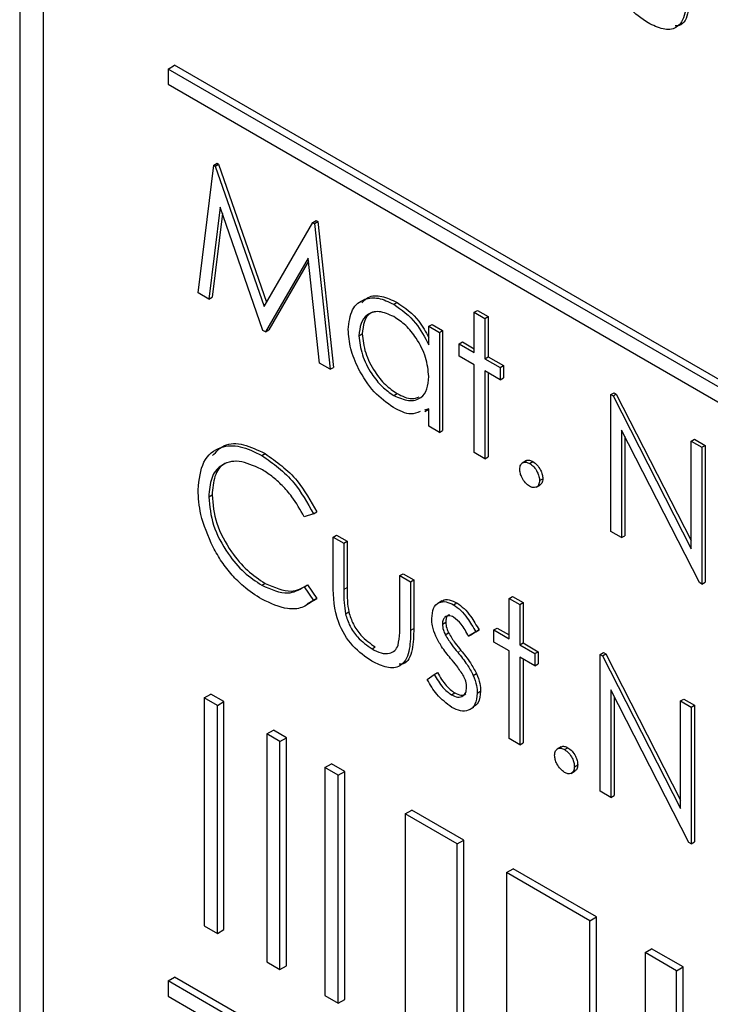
# Paper-space layout 'Blatt2' of a CAD drawing. Header units: millimetres. Extents: x 5 to 418, y 2 to 292.
# Tile 28 of 64: x 89.56 to 93.28, y 172.29 to 177.58. Entities that reach past the tile are written whole.
import ezdxf

# ---------------------------------------------------------------- set-up
doc = ezdxf.new("R2010")
doc.units = ezdxf.units.MM

psp = doc.layouts.new('Blatt2')

# ---------------------------------------------------------------- linework, layer by layer
at = {"color": 7, "linetype": 'Continuous', "lineweight": 25}
for p, q in [((89.5638, 185.5467), (89.5638, 169.0117)), ((89.69, 185.4154), (89.69, 169.0846)), ((90.3618, 177.3113), (90.3971, 177.3317)), ((107.3677, 167.5348), (90.3971, 177.3317)), ((107.3323, 167.5144), (90.3618, 177.3113)), ((90.3618, 177.3113), (90.3618, 177.2297)), ((90.3618, 177.2297), (107.3323, 167.4328)), ((90.5232, 176.108), (90.6072, 176.7944)), ((90.6072, 176.7944), (90.6249, 176.8046)), ((90.6072, 176.7944), (90.6154, 176.7897)), ((90.6154, 176.7897), (90.633, 176.7999)), ((90.6249, 176.8046), (90.633, 176.7999)), ((90.633, 176.7999), (90.8914, 176.0579)), ((90.6154, 176.7897), (90.8781, 176.035)), ((90.6415, 176.5697), (90.5807, 176.0748)), ((90.6536, 176.5348), (90.5984, 176.085)), ((90.8721, 175.9066), (90.6415, 176.5697)), ((90.8781, 176.035), (91.1402, 176.4867)), ((91.1402, 176.4867), (91.1579, 176.4969)), ((91.1402, 176.4867), (91.1485, 176.4819)), ((91.1485, 176.4819), (91.1662, 176.4921)), ((91.1485, 176.4819), (91.233, 175.6983)), ((91.1579, 176.4969), (91.1662, 176.4921)), ((91.1662, 176.4921), (91.2507, 175.7085)), ((91.1147, 176.2953), (90.885, 175.8992)), ((91.1166, 176.2782), (90.9027, 175.9094)), ((91.1757, 175.7314), (91.1147, 176.2953)), ((90.5807, 176.0748), (90.5232, 176.108)), ((90.5807, 176.0748), (90.5984, 176.085)), ((91.5752, 176.0472), (91.5929, 176.0574)), ((92.0081, 176.0045), (92.0258, 176.0147)), ((92.0081, 176.0045), (92.0652, 175.9716)), ((92.0081, 175.7878), (92.0081, 176.0045)), ((92.0258, 176.0147), (92.0829, 175.9818)), ((92.0652, 175.9716), (92.0829, 175.9818)), ((92.0652, 175.9716), (92.0652, 175.7549)), ((92.0829, 175.9818), (92.0829, 175.7651)), ((90.885, 175.8992), (90.8721, 175.9066)), ((90.885, 175.8992), (90.9027, 175.9094)), ((91.7634, 175.9291), (91.781, 175.9393)), ((91.7634, 175.8298), (91.7634, 175.9291)), ((91.7634, 175.9291), (91.8205, 175.8962)), ((91.781, 175.9393), (91.8381, 175.9064)), ((91.8205, 175.8962), (91.8381, 175.9064)), ((91.8205, 175.8962), (91.8205, 175.3591)), ((91.8381, 175.9064), (91.8381, 175.3693)), ((91.388, 175.878), (91.4057, 175.8882)), ((91.9265, 175.8349), (91.9442, 175.8451)), ((91.9442, 175.8451), (92.0081, 175.8082)), ((91.9265, 175.769), (91.9265, 175.8349)), ((91.9265, 175.8349), (92.0081, 175.7878)), ((92.0081, 175.7219), (91.9265, 175.769)), ((92.0652, 175.7549), (92.0829, 175.7651)), ((92.0652, 175.7549), (92.1468, 175.7078)), ((92.0829, 175.7651), (92.1645, 175.718)), ((91.233, 175.6983), (91.1757, 175.7314)), ((91.233, 175.6983), (91.2507, 175.7085)), ((92.0081, 175.2508), (92.0081, 175.7219)), ((92.1468, 175.6418), (92.0652, 175.6889)), ((92.0652, 175.6889), (92.0652, 175.2178)), ((92.1468, 175.7078), (92.1645, 175.718)), ((92.1468, 175.7078), (92.1468, 175.6418)), ((92.1645, 175.718), (92.1645, 175.652)), ((92.0829, 175.6787), (92.0829, 175.228)), ((92.1468, 175.6418), (92.1645, 175.652)), ((91.5754, 175.5571), (91.5931, 175.5673)), ((92.7424, 175.5618), (92.7601, 175.572)), ((92.7424, 174.8269), (92.7424, 175.5618)), ((92.7424, 175.5618), (92.7544, 175.5549)), ((92.7544, 175.5549), (92.7721, 175.5651)), ((92.7544, 175.5549), (93.1748, 174.7338)), ((92.7601, 175.572), (92.7721, 175.5651)), ((92.7721, 175.5651), (93.1748, 174.7785)), ((91.7634, 175.485), (91.7407, 175.4786)), ((91.7416, 175.4705), (91.7633, 175.4831)), ((91.7634, 175.3921), (91.7634, 175.485)), ((91.8205, 175.3591), (91.7634, 175.3921)), ((91.8205, 175.3591), (91.8381, 175.3693)), ((93.219, 174.5518), (92.7995, 175.371)), ((92.7995, 175.371), (92.7995, 174.7939)), ((92.8172, 175.3365), (92.8172, 174.8041)), ((93.1748, 175.3122), (93.1925, 175.3224)), ((93.1748, 175.3122), (93.232, 175.2792)), ((93.1748, 174.7338), (93.1748, 175.3122)), ((93.1925, 175.3224), (93.2496, 175.2894)), ((93.232, 175.2792), (93.2496, 175.2894)), ((93.232, 175.2792), (93.232, 174.5443)), ((93.2496, 175.2894), (93.2496, 174.5545)), ((90.8656, 175.2351), (90.8833, 175.2453)), ((92.0652, 175.2178), (92.0081, 175.2508)), ((92.0652, 175.2178), (92.0829, 175.228)), ((92.2883, 175.2073), (92.2662, 175.1945)), ((92.3059, 175.1919), (92.3236, 175.2022)), ((92.359, 175.1001), (92.3766, 175.1103)), ((92.3409, 175.0644), (92.363, 175.0771)), ((90.5803, 175.0128), (90.598, 175.023)), ((91.1433, 174.9212), (91.0933, 174.9058)), ((91.1433, 174.9212), (91.1609, 174.9314)), ((91.2493, 174.7969), (91.267, 174.8071)), ((91.2493, 174.7969), (91.3065, 174.764)), ((91.2493, 174.5403), (91.2493, 174.7969)), ((91.267, 174.8071), (91.3241, 174.7742)), ((92.7995, 174.7939), (92.7424, 174.8269)), ((92.7995, 174.7939), (92.8172, 174.8041)), ((91.3065, 174.764), (91.3241, 174.7742)), ((91.3065, 174.764), (91.3065, 174.5149)), ((91.3241, 174.7742), (91.3241, 174.5251)), ((91.6083, 174.5897), (91.626, 174.5999)), ((91.6083, 174.3406), (91.6083, 174.5897)), ((91.6083, 174.5897), (91.6654, 174.5567)), ((91.626, 174.5999), (91.6831, 174.5669)), ((90.866, 174.5377), (90.8837, 174.5479)), ((91.0933, 174.529), (91.111, 174.5392)), ((91.0933, 174.529), (91.1433, 174.4564)), ((91.111, 174.5392), (91.1609, 174.4666)), ((91.6654, 174.5567), (91.6831, 174.5669)), ((91.6654, 174.5567), (91.6654, 174.2953)), ((91.6831, 174.5669), (91.6831, 174.3055)), ((93.232, 174.5443), (93.219, 174.5518)), ((93.232, 174.5443), (93.2496, 174.5545)), ((91.1609, 174.4666), (91.1105, 174.4361)), ((91.1433, 174.4564), (91.1609, 174.4666)), ((92.1958, 174.4673), (92.2134, 174.4775)), ((92.1958, 174.4673), (92.2529, 174.4343)), ((92.1958, 174.2506), (92.1958, 174.4673)), ((92.2134, 174.4775), (92.2706, 174.4445)), ((91.8345, 174.4533), (91.8124, 174.4405)), ((91.8972, 174.4323), (91.9149, 174.4425)), ((92.2529, 174.4343), (92.2706, 174.4445)), ((92.2529, 174.4343), (92.2529, 174.2176)), ((92.2706, 174.4445), (92.2706, 174.2278)), ((91.3155, 174.3841), (91.3332, 174.3943)), ((91.8368, 174.329), (91.8545, 174.3392)), ((92.1142, 174.2977), (92.1319, 174.3079)), ((92.1319, 174.3079), (92.1958, 174.271)), ((91.8526, 174.2711), (91.8703, 174.2813)), ((92.0163, 174.2872), (91.9775, 174.2635)), ((91.9775, 174.2635), (91.9952, 174.2737)), ((92.034, 174.2974), (91.9952, 174.2737)), ((92.0163, 174.2872), (92.034, 174.2974)), ((92.1142, 174.2317), (92.1142, 174.2977)), ((92.1142, 174.2977), (92.1958, 174.2506)), ((91.4583, 174.1958), (91.476, 174.206)), ((92.1958, 174.1846), (92.1142, 174.2317)), ((92.2529, 174.2176), (92.2706, 174.2278)), ((92.2529, 174.2176), (92.3345, 174.1705)), ((92.2706, 174.2278), (92.3522, 174.1807)), ((92.1958, 173.7135), (92.1958, 174.1846)), ((92.3345, 174.1045), (92.2529, 174.1516)), ((92.2529, 174.1516), (92.2529, 173.6806)), ((92.3345, 174.1705), (92.3522, 174.1807)), ((92.3345, 174.1705), (92.3345, 174.1045)), ((92.3522, 174.1807), (92.3522, 174.1147)), ((92.6853, 174.1658), (92.703, 174.176)), ((92.6853, 173.4309), (92.6853, 174.1658)), ((92.6853, 174.1658), (92.6973, 174.1589)), ((92.6973, 174.1589), (92.715, 174.1691)), ((92.6973, 174.1589), (93.1177, 173.3378)), ((92.703, 174.176), (92.715, 174.1691)), ((92.715, 174.1691), (93.1177, 173.3825)), ((92.2706, 174.1414), (92.2706, 173.6908)), ((92.3345, 174.1045), (92.3522, 174.1147)), ((91.7552, 174.0312), (91.7931, 174.0591)), ((91.7931, 174.0591), (91.8107, 174.0693)), ((92.0028, 174.0537), (92.0204, 174.0639)), ((90.5561, 173.933), (90.5914, 173.9534)), ((90.6622, 173.9126), (90.5914, 173.9534)), ((91.8852, 173.9493), (91.9029, 173.9595)), ((92.0244, 173.9582), (92.0421, 173.9684)), ((93.1618, 173.1558), (92.7424, 173.975)), ((92.7424, 173.975), (92.7424, 173.398)), ((92.7601, 173.9405), (92.7601, 173.4082)), ((90.6268, 173.8922), (90.5561, 173.933)), ((90.5561, 173.933), (90.5561, 172.7082)), ((90.6268, 173.8922), (90.6622, 173.9126)), ((90.6268, 172.6674), (90.6268, 173.8922)), ((90.6622, 172.6878), (90.6622, 173.9126)), ((93.1177, 173.9162), (93.1354, 173.9264)), ((93.1177, 173.9162), (93.1748, 173.8832)), ((93.1177, 173.3378), (93.1177, 173.9162)), ((93.1354, 173.9264), (93.1925, 173.8934)), ((93.1748, 173.8832), (93.1925, 173.8934)), ((93.1925, 173.8934), (93.1925, 173.1585)), ((91.9832, 173.8693), (92.0053, 173.8821)), ((93.1748, 173.8832), (93.1748, 173.1483)), ((90.8926, 173.7387), (90.928, 173.7591)), ((90.9634, 173.6979), (90.8926, 173.7387)), ((90.8926, 173.7387), (90.8926, 172.5139)), ((90.9987, 173.7183), (90.928, 173.7591)), ((90.9634, 173.6979), (90.9987, 173.7183)), ((90.9634, 172.4731), (90.9634, 173.6979)), ((90.9987, 172.4935), (90.9987, 173.7183)), ((92.2529, 173.6806), (92.1958, 173.7135)), ((92.2529, 173.6806), (92.2706, 173.6908)), ((92.476, 173.67), (92.4539, 173.6572)), ((92.4936, 173.6547), (92.5112, 173.6649)), ((91.2055, 173.5581), (91.2409, 173.5785)), ((91.3116, 173.5377), (91.2409, 173.5785)), ((92.5466, 173.5628), (92.5643, 173.573)), ((91.2762, 173.5172), (91.2055, 173.5581)), ((91.2055, 173.5581), (91.2055, 172.3333)), ((91.2762, 173.5172), (91.3116, 173.5377)), ((91.2762, 172.2924), (91.2762, 173.5172)), ((91.3116, 172.3128), (91.3116, 173.5377)), ((92.5286, 173.5271), (92.5507, 173.5398)), ((92.7424, 173.398), (92.6853, 173.4309)), ((92.7424, 173.398), (92.7601, 173.4082)), ((91.6368, 173.3091), (91.6721, 173.3295)), ((91.9158, 173.148), (91.6368, 173.3091)), ((91.6368, 173.3091), (91.6368, 172.0843)), ((91.9512, 173.1684), (91.6721, 173.3295)), ((91.9158, 173.148), (91.9512, 173.1684)), ((91.9158, 171.9232), (91.9158, 173.148)), ((91.9512, 171.9436), (91.9512, 173.1684)), ((93.1748, 173.1483), (93.1618, 173.1558)), ((93.1748, 173.1483), (93.1925, 173.1585)), ((92.1822, 172.9942), (92.2176, 173.0146)), ((92.6304, 172.7355), (92.1822, 172.9942)), ((92.1822, 172.9942), (92.1822, 171.7694)), ((92.6657, 172.7559), (92.2176, 173.0146)), ((92.6304, 172.7355), (92.6657, 172.7559)), ((92.6304, 171.5107), (92.6304, 172.7355)), ((92.6657, 171.5311), (92.6657, 172.7559)), ((90.5561, 172.7082), (90.6268, 172.6674)), ((90.6268, 172.6674), (90.6622, 172.6878)), ((92.9264, 172.5646), (92.9617, 172.5851)), ((93.0955, 172.467), (92.9264, 172.5646)), ((92.9264, 172.5646), (92.9264, 171.3398)), ((93.1308, 172.4874), (92.9617, 172.5851)), ((90.8926, 172.5139), (90.9634, 172.4731)), ((90.9634, 172.4731), (90.9987, 172.4935)), ((93.0955, 172.467), (93.1308, 172.4874)), ((93.0955, 171.2422), (93.0955, 172.467)), ((93.1308, 171.2626), (93.1308, 172.4874)), ((90.3618, 172.4121), (90.3971, 172.4325)), ((107.3323, 162.6152), (90.3618, 172.4121)), ((90.3618, 172.4121), (90.3618, 172.3304)), ((107.3677, 162.6356), (90.3971, 172.4325)), ((90.3618, 172.3304), (107.3323, 162.5335)), ((91.2055, 172.3333), (91.2762, 172.2924)), ((91.2762, 172.2924), (91.3116, 172.3128))]:
    psp.add_line(p, q, dxfattribs=at)
at = {"color": 7, "linetype": 'Continuous', "lineweight": 18}
for p, q in [((91.3065, 174.5149), (91.3241, 174.5251)), ((91.6654, 174.2953), (91.6831, 174.3055)), ((91.919, 174.1774), (91.9367, 174.1876))]:
    psp.add_line(p, q, dxfattribs=at)
at = {"color": 7, "linetype": 'Continuous', "lineweight": 25}
for points, knots in [([(92.9427, 177.5598), (92.9073, 177.5834), (92.8368, 177.6306), (92.7379, 177.7951), (92.7356, 177.9036), (92.7343, 177.9699)], [0, 0, 0, 0, 0.280973, 0.559789, 1, 1, 1, 1]), ([(93.1504, 177.7249), (93.1498, 177.685), (93.1488, 177.6059), (93.1041, 177.5269), (93.0244, 177.5185), (92.97, 177.546), (92.9427, 177.5598)], [0, 0, 0, 0, 0.281499, 0.559642, 0.779297, 1, 1, 1, 1]), ([(93.168, 177.7351), (93.1671, 177.6962), (93.1653, 177.619), (93.1338, 177.5447), (93.096, 177.5429), (93.0886, 177.5426)], [0, 0, 0, 0, 0.448449, 0.891553, 1, 1, 1, 1]), ([(91.3309, 175.9117), (91.3353, 175.9503), (91.3442, 176.0276), (91.4116, 176.0783), (91.4911, 176.0874), (91.5472, 176.0606), (91.5752, 176.0472)], [0, 0, 0, 0, 0.279407, 0.559193, 0.779548, 1, 1, 1, 1]), ([(91.4039, 176.055), (91.4145, 176.0661), (91.4412, 176.0942), (91.5097, 176.0964), (91.5651, 176.0704), (91.5929, 176.0574)], [0, 0, 0, 0, 0.246315, 0.623074, 1, 1, 1, 1]), ([(91.5929, 176.0574), (91.6352, 176.0282), (91.7024, 175.9818), (91.7469, 175.8996), (91.7633, 175.8691)], [0, 0, 0, 0, 0.628797, 1, 1, 1, 1]), ([(91.5759, 175.9808), (91.5487, 175.9929), (91.4942, 176.017), (91.4322, 175.9968), (91.395, 175.9481), (91.3904, 175.9014), (91.388, 175.878)], [0, 0, 0, 0, 0.279771, 0.559297, 0.779719, 1, 1, 1, 1]), ([(91.4783, 176.0072), (91.4682, 176.0054), (91.4402, 176.0003), (91.4132, 175.9571), (91.4082, 175.9112), (91.4057, 175.8882)], [0, 0, 0, 0, 0.219764, 0.610007, 1, 1, 1, 1]), ([(91.5752, 176.0472), (91.6172, 176.0175), (91.6922, 175.9643), (91.7416, 175.8709), (91.7634, 175.8298)], [0, 0, 0, 0, 0.55906, 1, 1, 1, 1]), ([(91.7634, 175.6594), (91.7603, 175.6931), (91.7542, 175.7603), (91.7028, 175.86), (91.6408, 175.9374), (91.5976, 175.9663), (91.5759, 175.9808)], [0, 0, 0, 0, 0.279669, 0.559213, 0.779486, 1, 1, 1, 1]), ([(91.5734, 175.4923), (91.5377, 175.5178), (91.4662, 175.5687), (91.387, 175.6904), (91.3382, 175.8102), (91.3333, 175.8779), (91.3309, 175.9117)], [0, 0, 0, 0, 0.279575, 0.55933, 0.779589, 1, 1, 1, 1]), ([(91.388, 175.878), (91.3919, 175.8444), (91.3996, 175.7773), (91.4497, 175.6783), (91.5112, 175.6014), (91.554, 175.5719), (91.5754, 175.5571)], [0, 0, 0, 0, 0.279429, 0.559147, 0.779569, 1, 1, 1, 1]), ([(91.4057, 175.8882), (91.4096, 175.8546), (91.4173, 175.7875), (91.4674, 175.6885), (91.5289, 175.6116), (91.5717, 175.5821), (91.5931, 175.5673)], [0, 0, 0, 0, 0.279429, 0.559147, 0.779569, 1, 1, 1, 1]), ([(91.5754, 175.5571), (91.6027, 175.5452), (91.6572, 175.5213), (91.7208, 175.5385), (91.7577, 175.5882), (91.7615, 175.6357), (91.7634, 175.6594)], [0, 0, 0, 0, 0.279824, 0.559384, 0.779612, 1, 1, 1, 1]), ([(91.5931, 175.5673), (91.6211, 175.5538), (91.6655, 175.5324), (91.6991, 175.5456), (91.7116, 175.5505)], [0, 0, 0, 0, 0.628776, 1, 1, 1, 1]), ([(91.7169, 175.4719), (91.701, 175.4648), (91.6608, 175.4468), (91.6063, 175.4752), (91.5734, 175.4923)], [0, 0, 0, 0, 0.396536, 1, 1, 1, 1]), ([(90.5232, 175.0508), (90.529, 175.105), (90.5406, 175.2136), (90.6348, 175.2854), (90.7481, 175.2929), (90.8264, 175.2544), (90.8656, 175.2351)], [0, 0, 0, 0, 0.27951, 0.559076, 0.779373, 1, 1, 1, 1]), ([(90.6013, 175.2341), (90.6207, 175.2554), (90.6624, 175.3012), (90.7668, 175.3019), (90.8444, 175.2642), (90.8833, 175.2453)], [0, 0, 0, 0, 0.303709, 0.651593, 1, 1, 1, 1]), ([(90.862, 175.1618), (90.8214, 175.1799), (90.7401, 175.2161), (90.6454, 175.191), (90.589, 175.1187), (90.5832, 175.0481), (90.5803, 175.0128)], [0, 0, 0, 0, 0.279857, 0.559518, 0.779684, 1, 1, 1, 1]), ([(90.8656, 175.2351), (90.9267, 175.1921), (91.0359, 175.1151), (91.1104, 174.9805), (91.1433, 174.9212)], [0, 0, 0, 0, 0.559519, 1, 1, 1, 1]), ([(90.8833, 175.2453), (90.9444, 175.2023), (91.0536, 175.1253), (91.1281, 174.9907), (91.1609, 174.9314)], [0, 0, 0, 0, 0.559519, 1, 1, 1, 1]), ([(92.2868, 175.2051), (92.2877, 175.206), (92.2923, 175.2106), (92.3055, 175.2105), (92.3175, 175.2049), (92.3236, 175.2022)], [0, 0, 0, 0, 0.116521, 0.558073, 1, 1, 1, 1]), ([(90.7245, 175.2038), (90.7026, 175.2012), (90.6531, 175.1954), (90.6072, 175.1276), (90.601, 175.0579), (90.598, 175.023)], [0, 0, 0, 0, 0.285239, 0.642498, 1, 1, 1, 1]), ([(91.0933, 174.9058), (91.0725, 174.9429), (91.0383, 175.0039), (90.9761, 175.0746), (90.9201, 175.1254), (90.8814, 175.1497), (90.862, 175.1618)], [0, 0, 0, 0, 0.339328, 0.559462, 0.779726, 1, 1, 1, 1]), ([(92.2529, 175.1613), (92.2538, 175.1698), (92.2557, 175.1868), (92.2701, 175.1985), (92.2875, 175.2007), (92.2998, 175.1949), (92.3059, 175.1919)], [0, 0, 0, 0, 0.279564, 0.559276, 0.779544, 1, 1, 1, 1]), ([(92.3059, 175.0695), (92.2981, 175.0751), (92.2825, 175.0863), (92.2653, 175.1129), (92.2546, 175.1391), (92.2535, 175.1539), (92.2529, 175.1613)], [0, 0, 0, 0, 0.2795689, 0.5591304, 0.7795611, 1, 1, 1, 1]), ([(92.3059, 175.1919), (92.3138, 175.1864), (92.3295, 175.1753), (92.3466, 175.1485), (92.3575, 175.1223), (92.3585, 175.1075), (92.359, 175.1001)], [0, 0, 0, 0, 0.279606, 0.559239, 0.779495, 1, 1, 1, 1]), ([(92.3236, 175.2022), (92.3314, 175.1966), (92.3471, 175.1855), (92.3643, 175.1587), (92.3752, 175.1325), (92.3761, 175.1177), (92.3766, 175.1103)], [0, 0, 0, 0, 0.279606, 0.559239, 0.779495, 1, 1, 1, 1]), ([(92.3766, 175.1103), (92.3759, 175.1016), (92.3745, 175.0858), (92.3646, 175.0795), (92.3602, 175.0767)], [0, 0, 0, 0, 0.55445, 1, 1, 1, 1]), ([(90.6039, 174.7422), (90.5776, 174.8019), (90.5305, 174.9087), (90.5254, 175.0073), (90.5232, 175.0508)], [0, 0, 0, 0, 0.559025, 1, 1, 1, 1]), ([(92.359, 175.1001), (92.358, 175.0916), (92.3562, 175.0746), (92.3417, 175.0631), (92.3243, 175.0608), (92.3121, 175.0666), (92.3059, 175.0695)], [0, 0, 0, 0, 0.2794888, 0.5593841, 0.7796859, 1, 1, 1, 1]), ([(90.5803, 175.0128), (90.5852, 174.9625), (90.5949, 174.8618), (90.6746, 174.7133), (90.7692, 174.6015), (90.8337, 174.559), (90.866, 174.5377)], [0, 0, 0, 0, 0.279435, 0.558922, 0.779283, 1, 1, 1, 1]), ([(90.598, 175.023), (90.6028, 174.9727), (90.6125, 174.872), (90.6923, 174.7235), (90.7868, 174.6117), (90.8514, 174.5692), (90.8837, 174.5479)], [0, 0, 0, 0, 0.279435, 0.558922, 0.779283, 1, 1, 1, 1]), ([(90.8664, 174.4621), (90.8329, 174.4836), (90.7777, 174.519), (90.7052, 174.5911), (90.6489, 174.6621), (90.6189, 174.7155), (90.6039, 174.7422)], [0, 0, 0, 0, 0.3398367, 0.5599278, 0.7799662, 1, 1, 1, 1]), ([(90.866, 174.5377), (90.9152, 174.5162), (91.0033, 174.4778), (91.0657, 174.5133), (91.0933, 174.529)], [0, 0, 0, 0, 0.558771, 1, 1, 1, 1]), ([(90.8837, 174.5479), (90.9329, 174.5265), (91.0209, 174.488), (91.0834, 174.5235), (91.111, 174.5392)], [0, 0, 0, 0, 0.558771, 1, 1, 1, 1]), ([(91.4578, 174.1301), (91.4224, 174.1538), (91.3518, 174.201), (91.2529, 174.3655), (91.2507, 174.4739), (91.2493, 174.5403)], [0, 0, 0, 0, 0.280971, 0.559789, 1, 1, 1, 1]), ([(91.3241, 174.5251), (91.3241, 174.5015), (91.324, 174.4593), (91.3304, 174.4141), (91.3332, 174.3943)], [0, 0, 0, 0, 0.560385, 1, 1, 1, 1]), ([(91.3065, 174.5149), (91.3064, 174.4913), (91.3063, 174.4491), (91.3127, 174.4039), (91.3155, 174.3841)], [0, 0, 0, 0, 0.560385, 1, 1, 1, 1]), ([(91.1433, 174.4564), (91.1236, 174.4418), (91.0844, 174.4125), (90.99, 174.4046), (90.9132, 174.4403), (90.8664, 174.4621)], [0, 0, 0, 0, 0.280414, 0.560795, 1, 1, 1, 1]), ([(91.7797, 174.3593), (91.7814, 174.3789), (91.7847, 174.418), (91.8158, 174.4472), (91.8553, 174.4527), (91.8832, 174.4391), (91.8972, 174.4323)], [0, 0, 0, 0, 0.279926, 0.559432, 0.77961, 1, 1, 1, 1]), ([(91.8335, 174.4503), (91.835, 174.4519), (91.8443, 174.4622), (91.8738, 174.4617), (91.9012, 174.4489), (91.9149, 174.4425)], [0, 0, 0, 0, 0.086576, 0.543069, 1, 1, 1, 1]), ([(91.8972, 174.4323), (91.9103, 174.4231), (91.9364, 174.4046), (91.9779, 174.3536), (92.0017, 174.3124), (92.0163, 174.2872)], [0, 0, 0, 0, 0.279562, 0.559699, 1, 1, 1, 1]), ([(91.9149, 174.4425), (91.9279, 174.4333), (91.9541, 174.4148), (91.9956, 174.3638), (92.0194, 174.3226), (92.034, 174.2974)], [0, 0, 0, 0, 0.279562, 0.559699, 1, 1, 1, 1]), ([(91.3155, 174.3841), (91.3225, 174.362), (91.3366, 174.3179), (91.3878, 174.2454), (91.4316, 174.2146), (91.4583, 174.1958)], [0, 0, 0, 0, 0.280113, 0.560542, 1, 1, 1, 1]), ([(91.3332, 174.3943), (91.3402, 174.3722), (91.3543, 174.3281), (91.4054, 174.2556), (91.4492, 174.2248), (91.476, 174.206)], [0, 0, 0, 0, 0.280113, 0.560542, 1, 1, 1, 1]), ([(91.8972, 174.3664), (91.8882, 174.3702), (91.8701, 174.3779), (91.8508, 174.3687), (91.8387, 174.3525), (91.8374, 174.3368), (91.8368, 174.329)], [0, 0, 0, 0, 0.279322, 0.559071, 0.779507, 1, 1, 1, 1]), ([(91.8747, 174.379), (91.8725, 174.3783), (91.8646, 174.3759), (91.8566, 174.3622), (91.8552, 174.3469), (91.8545, 174.3392)], [0, 0, 0, 0, 0.16484, 0.582365, 1, 1, 1, 1]), ([(91.9775, 174.2635), (91.9653, 174.2868), (91.9434, 174.3282), (91.9113, 174.3548), (91.8972, 174.3664)], [0, 0, 0, 0, 0.562038, 1, 1, 1, 1]), ([(91.5989, 174.2152), (91.6024, 174.2374), (91.6086, 174.2772), (91.6084, 174.3212), (91.6083, 174.3406)], [0, 0, 0, 0, 0.559355, 1, 1, 1, 1]), ([(91.801, 174.2643), (91.794, 174.2828), (91.7817, 174.3158), (91.7803, 174.346), (91.7797, 174.3593)], [0, 0, 0, 0, 0.55958, 1, 1, 1, 1]), ([(91.8368, 174.329), (91.8378, 174.3184), (91.8397, 174.2996), (91.8486, 174.2798), (91.8526, 174.2711)], [0, 0, 0, 0, 0.559015, 1, 1, 1, 1]), ([(91.8545, 174.3392), (91.8555, 174.3286), (91.8574, 174.3098), (91.8663, 174.29), (91.8703, 174.2813)], [0, 0, 0, 0, 0.559015, 1, 1, 1, 1]), ([(91.6654, 174.2953), (91.6649, 174.2554), (91.6639, 174.1763), (91.6192, 174.0973), (91.5395, 174.0889), (91.4851, 174.1164), (91.4578, 174.1301)], [0, 0, 0, 0, 0.281499, 0.559642, 0.779295, 1, 1, 1, 1]), ([(91.6831, 174.3055), (91.6822, 174.2666), (91.6803, 174.1894), (91.6488, 174.1151), (91.6111, 174.1133), (91.6037, 174.113)], [0, 0, 0, 0, 0.448449, 0.891553, 1, 1, 1, 1]), ([(91.8811, 174.1447), (91.8642, 174.1654), (91.834, 174.2023), (91.811, 174.2454), (91.801, 174.2643)], [0, 0, 0, 0, 0.560653, 1, 1, 1, 1]), ([(91.8526, 174.2711), (91.8639, 174.2526), (91.8842, 174.2194), (91.9084, 174.1903), (91.919, 174.1774)], [0, 0, 0, 0, 0.5590147, 1, 1, 1, 1]), ([(91.8703, 174.2813), (91.8816, 174.2628), (91.9019, 174.2296), (91.926, 174.2005), (91.9367, 174.1876)], [0, 0, 0, 0, 0.5590147, 1, 1, 1, 1]), ([(91.4583, 174.1958), (91.4748, 174.1874), (91.5079, 174.1705), (91.5503, 174.169), (91.5824, 174.1838), (91.5934, 174.2047), (91.5989, 174.2152)], [0, 0, 0, 0, 0.28027, 0.559997, 0.780071, 1, 1, 1, 1]), ([(91.919, 174.1774), (91.9366, 174.156), (91.968, 174.1177), (91.9921, 174.0733), (92.0028, 174.0537)], [0, 0, 0, 0, 0.560629, 1, 1, 1, 1]), ([(91.9367, 174.1876), (91.9543, 174.1662), (91.9856, 174.1279), (92.0098, 174.0835), (92.0204, 174.0639)], [0, 0, 0, 0, 0.560629, 1, 1, 1, 1]), ([(91.9516, 174.0486), (91.9395, 174.0676), (91.9177, 174.1016), (91.8923, 174.1315), (91.8811, 174.1447)], [0, 0, 0, 0, 0.559083, 1, 1, 1, 1]), ([(91.7931, 174.0591), (91.8075, 174.0337), (91.8333, 173.9885), (91.8694, 173.9613), (91.8852, 173.9493)], [0, 0, 0, 0, 0.560838, 1, 1, 1, 1]), ([(91.8107, 174.0693), (91.8252, 174.0439), (91.851, 173.9987), (91.887, 173.9715), (91.9029, 173.9595)], [0, 0, 0, 0, 0.560838, 1, 1, 1, 1]), ([(91.9673, 173.9884), (91.9665, 173.9993), (91.965, 174.0189), (91.9557, 174.0395), (91.9516, 174.0486)], [0, 0, 0, 0, 0.559578, 1, 1, 1, 1]), ([(92.0028, 174.0537), (92.0098, 174.0351), (92.0224, 174.0019), (92.0238, 173.9716), (92.0244, 173.9582)], [0, 0, 0, 0, 0.5594439, 1, 1, 1, 1]), ([(92.0204, 174.0639), (92.0275, 174.0453), (92.0401, 174.0121), (92.0415, 173.9818), (92.0421, 173.9684)], [0, 0, 0, 0, 0.5594439, 1, 1, 1, 1]), ([(91.8882, 173.8817), (91.8593, 173.9026), (91.8077, 173.9401), (91.7712, 174.0033), (91.7552, 174.0312)], [0, 0, 0, 0, 0.559297, 1, 1, 1, 1]), ([(91.8852, 173.9493), (91.8968, 173.944), (91.9199, 173.9334), (91.9465, 173.9406), (91.9643, 173.9586), (91.9663, 173.9784), (91.9673, 173.9884)], [0, 0, 0, 0, 0.279992, 0.559756, 0.77995, 1, 1, 1, 1]), ([(92.0244, 173.9582), (92.0221, 173.9364), (92.0175, 173.8928), (91.9805, 173.863), (91.9353, 173.8587), (91.9039, 173.874), (91.8882, 173.8817)], [0, 0, 0, 0, 0.279556, 0.55923, 0.779474, 1, 1, 1, 1]), ([(91.9029, 173.9595), (91.9146, 173.954), (91.9374, 173.9431), (91.9548, 173.9501), (91.9633, 173.9535)], [0, 0, 0, 0, 0.5135311, 1, 1, 1, 1]), ([(92.0421, 173.9684), (92.0403, 173.9459), (92.037, 173.906), (92.0121, 173.8903), (92.0013, 173.8834)], [0, 0, 0, 0, 0.564298, 1, 1, 1, 1]), ([(92.4744, 173.6678), (92.4754, 173.6687), (92.4799, 173.6733), (92.4931, 173.6732), (92.5052, 173.6677), (92.5112, 173.6649)], [0, 0, 0, 0, 0.116521, 0.558073, 1, 1, 1, 1]), ([(92.4405, 173.624), (92.4415, 173.6325), (92.4433, 173.6495), (92.4577, 173.6612), (92.4751, 173.6634), (92.4874, 173.6576), (92.4936, 173.6547)], [0, 0, 0, 0, 0.2795623, 0.5592778, 0.7795455, 1, 1, 1, 1]), ([(92.4936, 173.5322), (92.4858, 173.5378), (92.4702, 173.549), (92.4529, 173.5756), (92.4423, 173.6018), (92.4411, 173.6166), (92.4405, 173.624)], [0, 0, 0, 0, 0.279568, 0.559128, 0.779562, 1, 1, 1, 1]), ([(92.4936, 173.6547), (92.5014, 173.6491), (92.5171, 173.638), (92.5343, 173.6112), (92.5451, 173.585), (92.5461, 173.5702), (92.5466, 173.5628)], [0, 0, 0, 0, 0.279607, 0.559241, 0.779494, 1, 1, 1, 1]), ([(92.5112, 173.6649), (92.5191, 173.6593), (92.5348, 173.6482), (92.5519, 173.6215), (92.5628, 173.5952), (92.5638, 173.5804), (92.5643, 173.573)], [0, 0, 0, 0, 0.279607, 0.559241, 0.779494, 1, 1, 1, 1]), ([(92.5643, 173.573), (92.5635, 173.5643), (92.5621, 173.5485), (92.5523, 173.5422), (92.5479, 173.5395)], [0, 0, 0, 0, 0.554448, 1, 1, 1, 1]), ([(92.5466, 173.5628), (92.5457, 173.5543), (92.5438, 173.5373), (92.5293, 173.5258), (92.512, 173.5235), (92.4997, 173.5293), (92.4936, 173.5322)], [0, 0, 0, 0, 0.279488, 0.559383, 0.779686, 1, 1, 1, 1])]:
    psp.add_open_spline(points, degree=3, knots=knots, dxfattribs=at)

doc.saveas('drawing.dxf')
